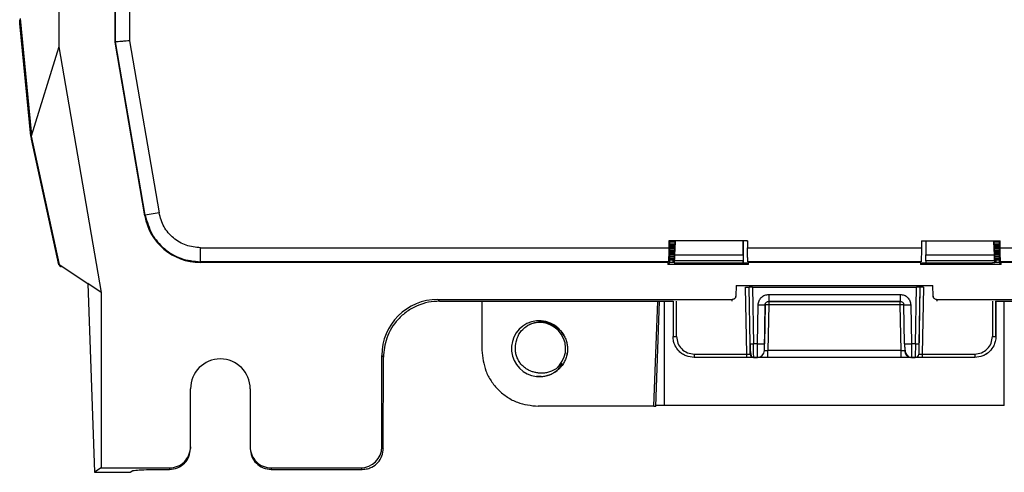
# Model space of a CAD drawing. Header units: millimetres. Extents: x -0.57 to 0.95, y -0.4 to 0.71.
# Tile 1 of 256: x -0.5739 to -0.4336, y -0.0878 to -0.0233. Entities that reach past the tile are written whole.
import ezdxf

# ---------------------------------------------------------------- set-up
doc = ezdxf.new("R2010")
doc.units = ezdxf.units.MM
doc.layers.add('FORMAT', color=7, linetype='Continuous')

msp = doc.modelspace()

# ---------------------------------------------------------------- linework, layer by layer
at = {"layer": 'FORMAT', "color": 7, "linetype": 'Continuous', "lineweight": 25}
for p, q in [((-0.568312, 0.214248), (-0.568312, -0.027211)), ((-0.560312, -0.02653), (-0.560312, -0.005777)), ((-0.56024, -0.026524), (-0.56024, -0.005932)), ((-0.558241, -0.005932), (-0.558241, -0.026354)), ((-0.573831, -0.023169), (-0.57228, -0.03934)), ((-0.572326, -0.03992), (-0.573864, -0.023895)), ((-0.573762, -0.023895), (-0.573864, -0.023895)), ((-0.560312, -0.02653), (-0.56024, -0.026524)), ((-0.556069, -0.051282), (-0.560312, -0.02653)), ((-0.556008, -0.05121), (-0.56024, -0.026524)), ((-0.558241, -0.026354), (-0.554038, -0.050872)), ((-0.568312, -0.027211), (-0.57228, -0.039928)), ((-0.568312, -0.027211), (-0.562312, -0.062211)), ((-0.572326, -0.03992), (-0.57228, -0.03992)), ((-0.57228, -0.03934), (-0.57228, -0.039928)), ((-0.57228, -0.039928), (-0.568262, -0.058243)), ((-0.568301, -0.058273), (-0.572238, -0.04039)), ((-0.572179, -0.04039), (-0.572238, -0.04039)), ((-0.556069, -0.051282), (-0.556008, -0.05121)), ((-0.554038, -0.050872), (-0.556008, -0.05121)), ((-0.548127, -0.057854), (-0.548127, -0.055856)), ((-0.548127, -0.055856), (-0.481424, -0.055856)), ((-0.481425, -0.054845), (-0.481424, -0.055856)), ((-0.481312, -0.054959), (-0.481425, -0.054845)), ((-0.470198, -0.054845), (-0.481425, -0.054845)), ((-0.481312, -0.054959), (-0.481312, -0.05796)), ((-0.480513, -0.054959), (-0.481312, -0.054959)), ((-0.481312, -0.05515), (-0.480523, -0.05515)), ((-0.480537, -0.055414), (-0.481312, -0.055414)), ((-0.481312, -0.055551), (-0.480544, -0.055551)), ((-0.480558, -0.055815), (-0.481312, -0.055815)), ((-0.481312, -0.055952), (-0.480565, -0.055952)), ((-0.480668, -0.05796), (-0.48051, -0.054959)), ((-0.480501, -0.054959), (-0.480655, -0.057906)), ((-0.480609, -0.056792), (-0.480513, -0.054959)), ((-0.480593, -0.056866), (-0.480496, -0.054959)), ((-0.470812, -0.056866), (-0.470812, -0.054929)), ((-0.470812, -0.054953), (-0.470812, -0.057977)), ((-0.470198, -0.054845), (-0.470311, -0.054959)), ((-0.470198, -0.054845), (-0.470199, -0.055856)), ((-0.470199, -0.055856), (-0.457812, -0.055856)), ((-0.457812, -0.055856), (-0.445424, -0.055856)), ((-0.445426, -0.054845), (-0.445424, -0.055856)), ((-0.445318, -0.054953), (-0.445426, -0.054845)), ((-0.445426, -0.054845), (-0.434199, -0.054845)), ((-0.444812, -0.054929), (-0.444812, -0.056866)), ((-0.435128, -0.054959), (-0.435031, -0.056866)), ((-0.434969, -0.057906), (-0.435123, -0.054959)), ((-0.434312, -0.054959), (-0.435123, -0.054959)), ((-0.435114, -0.054959), (-0.434956, -0.05796)), ((-0.435111, -0.054959), (-0.435014, -0.056792)), ((-0.435101, -0.05515), (-0.434312, -0.05515)), ((-0.434312, -0.055414), (-0.435087, -0.055414)), ((-0.43508, -0.055551), (-0.434312, -0.055551)), ((-0.434312, -0.055815), (-0.435066, -0.055815)), ((-0.435059, -0.055952), (-0.434312, -0.055952)), ((-0.434199, -0.054845), (-0.434312, -0.054959)), ((-0.434312, -0.05796), (-0.434312, -0.054959)), ((-0.4342, -0.055856), (-0.434199, -0.054845)), ((-0.4342, -0.055856), (-0.367496, -0.055856)), ((-0.480579, -0.056217), (-0.481312, -0.056217)), ((-0.481312, -0.056354), (-0.480586, -0.056354)), ((-0.4806, -0.056618), (-0.481312, -0.056618)), ((-0.481312, -0.056755), (-0.480626, -0.056755)), ((-0.480622, -0.057019), (-0.481312, -0.057019)), ((-0.481312, -0.057157), (-0.480629, -0.057157)), ((-0.480643, -0.057421), (-0.481312, -0.057421)), ((-0.480593, -0.056866), (-0.470812, -0.056866)), ((-0.444812, -0.056866), (-0.435031, -0.056866)), ((-0.434312, -0.056217), (-0.435045, -0.056217)), ((-0.435037, -0.056354), (-0.434312, -0.056354)), ((-0.434312, -0.056618), (-0.435024, -0.056618)), ((-0.434312, -0.057019), (-0.435002, -0.057019)), ((-0.434998, -0.056755), (-0.434312, -0.056755)), ((-0.434995, -0.057157), (-0.434312, -0.057157)), ((-0.434312, -0.057421), (-0.434981, -0.057421)), ((-0.568262, -0.058243), (-0.564197, -0.060954)), ((-0.548127, -0.057854), (-0.548188, -0.057927)), ((-0.481561, -0.057927), (-0.548188, -0.057927)), ((-0.481489, -0.057854), (-0.548127, -0.057854)), ((-0.481561, -0.057927), (-0.481489, -0.057854)), ((-0.481561, -0.057927), (-0.481561, -0.058208)), ((-0.481312, -0.05796), (-0.481561, -0.058208)), ((-0.470063, -0.058208), (-0.481561, -0.058208)), ((-0.480812, -0.05796), (-0.481312, -0.05796)), ((-0.480655, -0.057576), (-0.480812, -0.057576)), ((-0.480812, -0.05796), (-0.480812, -0.057576)), ((-0.480675, -0.05796), (-0.480655, -0.057577)), ((-0.480656, -0.058001), (-0.480637, -0.057693)), ((-0.480655, -0.057619), (-0.480655, -0.057576)), ((-0.470812, -0.057693), (-0.480637, -0.057693)), ((-0.480312, -0.057977), (-0.470812, -0.057977)), ((-0.480312, -0.057981), (-0.480312, -0.057977)), ((-0.470812, -0.057977), (-0.470812, -0.057693)), ((-0.470812, -0.057977), (-0.470291, -0.057977)), ((-0.470063, -0.058208), (-0.470291, -0.057981)), ((-0.470134, -0.057854), (-0.470062, -0.057927)), ((-0.445489, -0.057854), (-0.470134, -0.057854)), ((-0.470063, -0.058208), (-0.470062, -0.057927)), ((-0.445562, -0.057927), (-0.470062, -0.057927)), ((-0.445562, -0.057927), (-0.445489, -0.057854)), ((-0.445562, -0.057927), (-0.445561, -0.058208)), ((-0.445333, -0.057981), (-0.445561, -0.058208)), ((-0.434063, -0.058208), (-0.445561, -0.058208)), ((-0.445333, -0.057977), (-0.444812, -0.057977)), ((-0.434987, -0.057693), (-0.444812, -0.057693)), ((-0.444812, -0.057693), (-0.444812, -0.057977)), ((-0.444812, -0.057977), (-0.435312, -0.057977)), ((-0.435312, -0.057977), (-0.435312, -0.057981)), ((-0.434987, -0.057693), (-0.434968, -0.058001)), ((-0.434969, -0.057577), (-0.434969, -0.057619)), ((-0.434812, -0.057577), (-0.434969, -0.057577)), ((-0.434969, -0.057578), (-0.434949, -0.05796)), ((-0.434312, -0.05796), (-0.434969, -0.05796)), ((-0.434812, -0.057577), (-0.434312, -0.05758)), ((-0.434812, -0.057578), (-0.434812, -0.05796)), ((-0.434063, -0.058208), (-0.434312, -0.05796)), ((-0.434135, -0.057854), (-0.434063, -0.057927)), ((-0.367496, -0.057854), (-0.434135, -0.057854)), ((-0.434063, -0.058208), (-0.434063, -0.057927)), ((-0.367435, -0.057927), (-0.434063, -0.057927)), ((-0.562312, -0.062211), (-0.564197, -0.060954)), ((-0.564197, -0.060954), (-0.563254, -0.087839)), ((-0.471819, -0.06121), (-0.471872, -0.062728)), ((-0.471819, -0.06121), (-0.443805, -0.06121)), ((-0.470321, -0.070986), (-0.470487, -0.061477)), ((-0.469847, -0.069512), (-0.469987, -0.061477)), ((-0.469487, -0.061477), (-0.469347, -0.069512)), ((-0.469487, -0.061477), (-0.446138, -0.061477)), ((-0.446278, -0.069512), (-0.446138, -0.061477)), ((-0.445638, -0.061477), (-0.445804, -0.070986)), ((-0.445638, -0.061477), (-0.445778, -0.069512)), ((-0.445638, -0.061477), (-0.445638, -0.061477)), ((-0.445138, -0.061477), (-0.445304, -0.070986)), ((-0.443752, -0.062728), (-0.443805, -0.06121)), ((-0.562312, -0.062211), (-0.562312, -0.087211)), ((-0.471889, -0.062976), (-0.471873, -0.062744)), ((-0.467181, -0.062494), (-0.448443, -0.062494)), ((-0.467181, -0.062494), (-0.467181, -0.063477)), ((-0.448443, -0.062494), (-0.448443, -0.063477)), ((-0.443751, -0.062745), (-0.443735, -0.062977)), ((-0.514317, -0.063211), (-0.472372, -0.063211)), ((-0.514317, -0.063211), (-0.514074, -0.063453)), ((-0.514074, -0.063453), (-0.480775, -0.063453)), ((-0.50805, -0.063453), (-0.508042, -0.070442)), ((-0.483532, -0.078428), (-0.48299, -0.063453)), ((-0.483283, -0.07844), (-0.48274, -0.063453)), ((-0.48201, -0.078305), (-0.48201, -0.063453)), ((-0.480812, -0.063453), (-0.480812, -0.068477)), ((-0.480312, -0.068486), (-0.480312, -0.063442)), ((-0.472388, -0.063442), (-0.472372, -0.063211)), ((-0.468778, -0.069512), (-0.468681, -0.063968)), ((-0.467795, -0.070494), (-0.467681, -0.063968)), ((-0.467681, -0.063968), (-0.467778, -0.069512)), ((-0.467681, -0.063968), (-0.467681, -0.063968)), ((-0.467181, -0.063968), (-0.467295, -0.070494)), ((-0.467181, -0.063477), (-0.448443, -0.063477)), ((-0.467181, -0.063477), (-0.467181, -0.063477)), ((-0.448443, -0.063477), (-0.467181, -0.063477)), ((-0.448443, -0.063968), (-0.467181, -0.063968)), ((-0.448443, -0.063477), (-0.448443, -0.063477)), ((-0.448443, -0.063968), (-0.448443, -0.063477)), ((-0.448329, -0.070494), (-0.448443, -0.063968)), ((-0.447847, -0.069512), (-0.447943, -0.063968)), ((-0.446944, -0.063968), (-0.446847, -0.069512)), ((-0.443253, -0.063211), (-0.401307, -0.063211)), ((-0.443253, -0.063211), (-0.443236, -0.063442)), ((-0.435312, -0.063442), (-0.435312, -0.068486)), ((-0.434849, -0.063453), (-0.40155, -0.063453)), ((-0.434812, -0.068477), (-0.434812, -0.063453)), ((-0.434812, -0.063453), (-0.434812, -0.068477)), ((-0.433614, -0.078305), (-0.433614, -0.063453)), ((-0.434812, -0.068477), (-0.434812, -0.068477)), ((-0.468778, -0.069512), (-0.469347, -0.069512)), ((-0.446278, -0.069512), (-0.446847, -0.069512)), ((-0.522312, -0.084213), (-0.522312, -0.071206)), ((-0.522079, -0.071439), (-0.522312, -0.071206)), ((-0.522095, -0.08443), (-0.522079, -0.071439)), ((-0.477812, -0.070986), (-0.470321, -0.070986)), ((-0.477812, -0.070986), (-0.477812, -0.071477)), ((-0.477812, -0.071477), (-0.477812, -0.071477)), ((-0.470321, -0.071477), (-0.477812, -0.071477)), ((-0.469321, -0.071477), (-0.477812, -0.071477)), ((-0.470321, -0.071477), (-0.470321, -0.070986)), ((-0.469525, -0.071412), (-0.469411, -0.071469)), ((-0.469321, -0.071477), (-0.468795, -0.071477)), ((-0.469321, -0.071477), (-0.469321, -0.071477)), ((-0.44683, -0.071477), (-0.469321, -0.071477)), ((-0.468795, -0.071477), (-0.468795, -0.071477)), ((-0.467795, -0.070494), (-0.467795, -0.070494)), ((-0.467295, -0.071477), (-0.467295, -0.070494)), ((-0.448329, -0.070494), (-0.467295, -0.070494)), ((-0.448329, -0.071477), (-0.467295, -0.071477)), ((-0.448329, -0.071477), (-0.448329, -0.070494)), ((-0.44683, -0.071477), (-0.446304, -0.071477)), ((-0.44683, -0.071477), (-0.446829, -0.071477)), ((-0.437812, -0.071477), (-0.446829, -0.071477)), ((-0.446303, -0.071477), (-0.446304, -0.071477)), ((-0.445804, -0.070986), (-0.445804, -0.070986)), ((-0.445304, -0.070986), (-0.445304, -0.071477)), ((-0.445304, -0.070986), (-0.437812, -0.070986)), ((-0.437812, -0.071477), (-0.445304, -0.071477)), ((-0.437812, -0.070986), (-0.437812, -0.071477)), ((-0.437812, -0.071477), (-0.437812, -0.071477)), ((-0.496887, -0.072825), (-0.496505, -0.072439)), ((-0.500277, -0.074133), (-0.499613, -0.07413)), ((-0.549562, -0.084209), (-0.549562, -0.075931)), ((-0.541062, -0.075931), (-0.541062, -0.084209)), ((-0.483532, -0.078428), (-0.500037, -0.078428)), ((-0.433614, -0.078305), (-0.48201, -0.078305)), ((-0.549562, -0.084209), (-0.549562, -0.084426)), ((-0.541062, -0.084209), (-0.541062, -0.084426)), ((-0.522312, -0.084213), (-0.522095, -0.08443)), ((-0.562312, -0.087211), (-0.563254, -0.087839)), ((-0.563254, -0.087839), (-0.558165, -0.087839)), ((-0.562312, -0.087211), (-0.552562, -0.087211)), ((-0.558165, -0.087839), (-0.557772, -0.087589)), ((-0.552776, -0.087424), (-0.552562, -0.087424)), ((-0.552562, -0.087211), (-0.552562, -0.087424)), ((-0.538062, -0.087211), (-0.52531, -0.087211)), ((-0.538062, -0.087211), (-0.538062, -0.087424)), ((-0.538062, -0.087424), (-0.525097, -0.087424)), ((-0.52531, -0.087211), (-0.525097, -0.087424))]:
    msp.add_line(p, q, dxfattribs=at)
for centre, radius, start, end in [((-0.468181, -0.04964), 0.0143371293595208, 268.001693, 271.998305), ((-0.467431, -0.071132), 0.007168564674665, 88.001693, 91.998305), ((-0.448193, -0.071131), 0.007167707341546, 88.001545, 91.998457), ((-0.447443, -0.049641), 0.0143354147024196, 268.001545, 271.998457), ((-0.499859, -0.070223), 0.0039805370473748, 27.371118, 263.992677), ((-0.499817, -0.070208), 0.0037000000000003, 309.047141, 119.004452), ((-0.480437, -0.061317), 0.0071693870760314, 267.001534, 270.998727), ((-0.435187, -0.061316), 0.007170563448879, 269.001467, 272.998182), ((-0.469597, -0.062348), 0.0071677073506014, 268.001545, 271.998457), ((-0.468278, -0.055183), 0.0143371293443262, 268.001693, 271.998305), ((-0.447347, -0.055185), 0.0143354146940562, 268.001545, 271.998457), ((-0.446028, -0.062347), 0.0071685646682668, 268.001693, 271.998305), ((-0.469321, -0.070977), 0.0005000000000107, 181.000001, 270), ((-0.468795, -0.070477), 0.0010000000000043, 270, 358.999999), ((-0.468795, -0.070477), 0.0010000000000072, 270, 358.999999), ((-0.44683, -0.070477), 0.0010000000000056, 181.000001, 270), ((-0.446304, -0.070977), 0.0005000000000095, 270, 358.999999), ((-0.446303, -0.070977), 0.0005000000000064, 270, 358.999999), ((-0.545312, -0.075931), 0.0042500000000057, 360, 180), ((-0.499817, -0.070208), 0.0040000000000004, 263.415318, 308.415319)]:
    msp.add_arc(centre, radius, start, end, dxfattribs=at)
for centre, major_axis, ratio, start_param, end_param in [((-0.54818, -0.049922), (0.005162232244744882, 0.006122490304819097), 0.998958, 2.441597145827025, 3.8415881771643), ((-0.514307, -0.071216), (-0.005663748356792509, 0.005663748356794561), 0.998783, 5.498396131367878, 7.067974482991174), ((-0.552562, -0.084209), (-9.092726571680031e-14, 0.003001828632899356), 0.999391, 3.141592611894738, 4.71238898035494), ((-0.538062, -0.084209), (9.303668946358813e-14, -0.003001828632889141), 0.999391, 4.712388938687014, 6.283185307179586), ((-0.525314, -0.084209), (0.002123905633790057, -0.002123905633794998), 0.998783, 5.498396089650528, 7.067974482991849)]:
    msp.add_ellipse(centre, major_axis=major_axis, ratio=ratio, start_param=start_param, end_param=end_param, dxfattribs=at)
for points, knots in [([(-0.5739011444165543, -0.0236540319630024), (-0.573897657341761, -0.0236309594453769), (-0.573890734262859, -0.0235851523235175), (-0.5738839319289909, -0.0235094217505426), (-0.573879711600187, -0.023429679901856), (-0.5738794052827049, -0.0233735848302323), (-0.5738792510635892, -0.0233453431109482)], [0, 0, 0, 0, 0.2519630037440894, 0.5002358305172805, 0.7483878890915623, 0.9999999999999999, 0.9999999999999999, 0.9999999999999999, 0.9999999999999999]), ([(-0.5582407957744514, -0.0263537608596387), (-0.5583994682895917, -0.0263673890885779), (-0.5586963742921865, -0.0263928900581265), (-0.5591807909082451, -0.0264346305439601), (-0.5596908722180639, -0.0264767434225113), (-0.5601300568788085, -0.0265149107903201), (-0.560203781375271, -0.0265209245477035), (-0.5602395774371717, -0.0265238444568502)], [0, 0, 0, 0, 0.1556010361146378, 0.2911586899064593, 0.5013579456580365, 0.7578902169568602, 1, 1, 1, 1]), ([(-0.5723263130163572, -0.0399202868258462), (-0.5723255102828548, -0.0399276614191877), (-0.5723238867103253, -0.0399425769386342), (-0.5723194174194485, -0.0399734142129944), (-0.5723134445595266, -0.0400106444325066), (-0.5723058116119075, -0.040054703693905), (-0.5722930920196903, -0.040123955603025), (-0.5722711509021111, -0.0402344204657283), (-0.5722495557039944, -0.0403350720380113), (-0.5722377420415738, -0.0403901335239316)], [0, 0, 0, 0, 0.0958707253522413, 0.1939037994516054, 0.2941619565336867, 0.3967038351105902, 0.5015842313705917, 0.7273414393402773, 1, 1, 1, 1]), ([(-0.5560076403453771, -0.0512101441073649), (-0.5557484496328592, -0.052134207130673), (-0.5552409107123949, -0.0539436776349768), (-0.5533710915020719, -0.0560786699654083), (-0.5509508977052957, -0.0575606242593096), (-0.5490818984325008, -0.0577550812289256), (-0.5481274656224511, -0.0578543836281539)], [0, 0, 0, 0, 0.2553549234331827, 0.5000278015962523, 0.7446816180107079, 1, 1, 1, 1]), ([(-0.5481274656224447, -0.0558556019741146), (-0.5488282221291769, -0.0557843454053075), (-0.550229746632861, -0.055641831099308), (-0.5520639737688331, -0.0545284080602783), (-0.5534715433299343, -0.0529086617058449), (-0.5538488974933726, -0.0515512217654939), (-0.5540375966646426, -0.0508724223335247)], [0, 0, 0, 0, 0.2499841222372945, 0.49997234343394, 0.7499569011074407, 1, 1, 1, 1]), ([(-0.4814238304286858, -0.0558556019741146), (-0.4814243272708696, -0.0560803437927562), (-0.4814253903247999, -0.0565612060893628), (-0.4814363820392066, -0.0571059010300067), (-0.4814494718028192, -0.0574676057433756), (-0.4814615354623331, -0.0576767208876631), (-0.4814747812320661, -0.0578174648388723), (-0.4814841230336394, -0.0578420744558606), (-0.4814887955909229, -0.0578543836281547)], [0, 0, 0, 0, 0.2192281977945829, 0.469065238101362, 0.6028227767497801, 0.7367716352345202, 0.8683391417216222, 1, 1, 1, 1]), ([(-0.4701343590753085, -0.0578543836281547), (-0.4701390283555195, -0.0578420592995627), (-0.4701483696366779, -0.0578174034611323), (-0.4701616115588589, -0.057676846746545), (-0.4701736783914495, -0.0574677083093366), (-0.4701867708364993, -0.0571060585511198), (-0.4701977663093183, -0.0565612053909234), (-0.4701988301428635, -0.0560803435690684), (-0.4701993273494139, -0.0558556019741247)], [0, 0, 0, 0, 0.1315745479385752, 0.2632257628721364, 0.3970036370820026, 0.5309330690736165, 0.7807710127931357, 1, 1, 1, 1]), ([(-0.4454243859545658, -0.0558556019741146), (-0.4454248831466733, -0.0560803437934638), (-0.4454259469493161, -0.0565612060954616), (-0.445436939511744, -0.0571059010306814), (-0.4454500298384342, -0.0574676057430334), (-0.4454620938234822, -0.0576767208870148), (-0.4454753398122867, -0.0578174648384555), (-0.445484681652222, -0.0578420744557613), (-0.4454893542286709, -0.0578543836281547)], [0, 0, 0, 0, 0.2192281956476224, 0.4690652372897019, 0.6028227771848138, 0.7367716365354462, 0.8683391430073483, 0.9999999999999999, 0.9999999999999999, 0.9999999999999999, 0.9999999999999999]), ([(-0.4341349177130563, -0.0578543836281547), (-0.4341395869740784, -0.0578420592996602), (-0.4341489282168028, -0.057817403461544), (-0.4341621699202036, -0.0576768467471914), (-0.4341742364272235, -0.0574677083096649), (-0.4341873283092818, -0.0571060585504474), (-0.4341983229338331, -0.0565612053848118), (-0.4341993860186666, -0.0560803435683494), (-0.4341998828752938, -0.0558556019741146)], [0, 0, 0, 0, 0.1315745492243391, 0.2632257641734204, 0.3970036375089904, 0.5309330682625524, 0.780771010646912, 1, 1, 1, 1]), ([(-0.4806094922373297, -0.0567920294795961), (-0.4806132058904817, -0.0568623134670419), (-0.4806206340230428, -0.0570028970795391), (-0.4806318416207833, -0.0572127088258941), (-0.4806433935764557, -0.0574263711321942), (-0.4806527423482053, -0.057594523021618), (-0.4806539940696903, -0.0576102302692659), (-0.4806545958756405, -0.0576177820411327)], [0, 0, 0, 0, 0.1516366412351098, 0.3033070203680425, 0.5008150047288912, 0.7600005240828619, 1, 1, 1, 1]), ([(-0.4805931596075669, -0.0568655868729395), (-0.4805946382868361, -0.0568940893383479), (-0.4805979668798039, -0.0569582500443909), (-0.4806045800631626, -0.0570870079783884), (-0.4806127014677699, -0.0572421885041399), (-0.4806205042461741, -0.0573970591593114), (-0.4806269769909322, -0.057523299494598), (-0.4806318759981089, -0.0576119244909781), (-0.4806353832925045, -0.0576682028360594), (-0.4806364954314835, -0.0576848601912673), (-0.4806370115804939, -0.0576925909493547)], [0, 0, 0, 0, 0.1023187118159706, 0.2303253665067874, 0.3834632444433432, 0.5358305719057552, 0.6736933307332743, 0.7970232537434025, 0.9057975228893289, 1, 1, 1, 1]), ([(-0.4349873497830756, -0.0576926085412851), (-0.4349879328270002, -0.0576833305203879), (-0.4349891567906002, -0.057663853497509), (-0.4349930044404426, -0.0575968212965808), (-0.4349983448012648, -0.0574967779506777), (-0.4350048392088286, -0.0573726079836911), (-0.43501243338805, -0.0572289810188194), (-0.4350198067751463, -0.0570865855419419), (-0.4350264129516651, -0.0569582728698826), (-0.4350297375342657, -0.0568941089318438), (-0.435031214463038, -0.0568656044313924)], [0, 0, 0, 0, 0.1088230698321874, 0.2284484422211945, 0.3588732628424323, 0.5000902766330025, 0.6178444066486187, 0.7696987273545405, 0.8976898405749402, 1, 1, 1, 1]), ([(-0.4349692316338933, -0.0576177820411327), (-0.4349698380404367, -0.0576102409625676), (-0.4349710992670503, -0.057594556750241), (-0.4349805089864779, -0.0574255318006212), (-0.4349920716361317, -0.0572118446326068), (-0.4350032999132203, -0.0570017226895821), (-0.4350106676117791, -0.056862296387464), (-0.4350143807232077, -0.0567920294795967)], [0, 0, 0, 0, 0.2399756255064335, 0.4991101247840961, 0.6994621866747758, 0.8485374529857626, 1, 1, 1, 1]), ([(-0.568300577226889, -0.0582725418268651), (-0.5682961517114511, -0.0582890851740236), (-0.5682874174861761, -0.0583217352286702), (-0.5682642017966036, -0.0583668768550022), (-0.5682337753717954, -0.0584075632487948), (-0.5681845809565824, -0.0584538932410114), (-0.5681097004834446, -0.0584988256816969), (-0.5680418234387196, -0.0585048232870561), (-0.5680077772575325, -0.0585078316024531)], [0, 0, 0, 0, 0.1265200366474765, 0.2497007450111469, 0.3732527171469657, 0.5008541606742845, 0.7496353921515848, 1, 1, 1, 1]), ([(-0.4813115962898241, -0.0575783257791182), (-0.4812948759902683, -0.0575780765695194), (-0.4811392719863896, -0.0575757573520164), (-0.4809662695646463, -0.057575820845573), (-0.4808118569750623, -0.057575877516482)], [0, 0, 0, 0, 0.1074541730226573, 1, 1, 1, 1]), ([(-0.480656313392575, -0.0580010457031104), (-0.480604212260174, -0.0579939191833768), (-0.4805027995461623, -0.0579800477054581), (-0.4803745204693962, -0.0579778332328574), (-0.4803121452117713, -0.0579767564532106)], [0, 0, 0, 0, 0.5137534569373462, 1, 1, 1, 1]), ([(-0.4349679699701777, -0.0580010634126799), (-0.4350200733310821, -0.0579939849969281), (-0.4351214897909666, -0.0579802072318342), (-0.4352497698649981, -0.05797789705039), (-0.4353121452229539, -0.0579767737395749)], [0, 0, 0, 0, 0.5137564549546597, 1, 1, 1, 1]), ([(-0.4704866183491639, -0.0614767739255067), (-0.4704211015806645, -0.0614767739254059), (-0.4702900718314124, -0.0614767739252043), (-0.4701248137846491, -0.061476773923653), (-0.4700092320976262, -0.0614767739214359), (-0.4699942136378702, -0.0614767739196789), (-0.4699867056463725, -0.0614767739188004)], [0, 0, 0, 0, 0.2500290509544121, 0.5000436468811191, 0.750063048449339, 1, 1, 1, 1]), ([(-0.4694869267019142, -0.0614767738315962), (-0.4695524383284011, -0.0614768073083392), (-0.4696834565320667, -0.0614768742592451), (-0.4698487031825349, -0.0614770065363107), (-0.4699643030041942, -0.061476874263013), (-0.4699793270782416, -0.0614768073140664), (-0.4699868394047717, -0.061476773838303)], [0, 0, 0, 0, 0.2500096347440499, 0.4999999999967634, 0.749990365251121, 1, 1, 1, 1]), ([(-0.4456377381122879, -0.0614767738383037), (-0.4456397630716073, -0.0614767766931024), (-0.445643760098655, -0.061476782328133), (-0.4456843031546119, -0.0614767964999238), (-0.4457752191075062, -0.0614767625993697), (-0.4459112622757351, -0.0614767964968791), (-0.4460363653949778, -0.0614767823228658), (-0.4461036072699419, -0.0614767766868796), (-0.4461376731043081, -0.0614767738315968)], [0, 0, 0, 0, 0.1303846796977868, 0.2573637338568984, 0.5000000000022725, 0.7426362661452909, 0.8696153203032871, 1, 1, 1, 1]), ([(-0.4451376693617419, -0.0614767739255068), (-0.4452031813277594, -0.0614767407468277), (-0.4453342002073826, -0.0614766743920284), (-0.44549945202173, -0.0614765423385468), (-0.4456150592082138, -0.0614766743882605), (-0.4456300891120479, -0.0614767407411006), (-0.44563760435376, -0.0614767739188)], [0, 0, 0, 0, 0.2500096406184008, 0.5000000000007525, 0.7499903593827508, 1, 1, 1, 1]), ([(-0.4718722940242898, -0.0627279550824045), (-0.4718786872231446, -0.0627793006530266), (-0.4718903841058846, -0.0628732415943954), (-0.4719625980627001, -0.063010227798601), (-0.472046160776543, -0.0630961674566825), (-0.4721303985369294, -0.0631498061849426), (-0.4722232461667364, -0.063195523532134), (-0.4723102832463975, -0.0632044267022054), (-0.4723720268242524, -0.0632107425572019)], [0, 0, 0, 0, 0.2011827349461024, 0.3680803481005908, 0.5976996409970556, 0.6611368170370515, 0.7596125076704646, 1, 1, 1, 1]), ([(-0.4686810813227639, -0.0639680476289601), (-0.4686556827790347, -0.0637740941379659), (-0.4686048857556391, -0.0633861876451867), (-0.4682567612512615, -0.062899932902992), (-0.467764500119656, -0.0625602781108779), (-0.4673757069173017, -0.0625162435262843), (-0.4671813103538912, -0.0624942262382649)], [0, 0, 0, 0, 0.2500006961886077, 0.5000007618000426, 0.750000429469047, 1, 1, 1, 1]), ([(-0.4484432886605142, -0.0624942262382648), (-0.4482488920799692, -0.0625162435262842), (-0.4478600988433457, -0.0625602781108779), (-0.4473678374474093, -0.0628999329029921), (-0.4470197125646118, -0.063386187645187), (-0.4469689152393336, -0.0637740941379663), (-0.4469435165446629, -0.0639680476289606)], [0, 0, 0, 0, 0.2499995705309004, 0.4999992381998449, 0.7499993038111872, 1, 1, 1, 1]), ([(-0.4432525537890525, -0.0632107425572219), (-0.4432954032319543, -0.0632075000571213), (-0.4433950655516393, -0.0631999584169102), (-0.443518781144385, -0.0631410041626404), (-0.4436169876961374, -0.0630586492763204), (-0.4436853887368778, -0.0629694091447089), (-0.4437378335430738, -0.0628570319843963), (-0.443747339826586, -0.0627721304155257), (-0.4437522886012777, -0.0627279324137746)], [0, 0, 0, 0, 0.167478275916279, 0.3895330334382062, 0.5215791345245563, 0.6673497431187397, 0.8268291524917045, 1, 1, 1, 1]), ([(-0.5140741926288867, -0.0634532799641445), (-0.5146124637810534, -0.063484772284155), (-0.5157070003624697, -0.0635488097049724), (-0.5172956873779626, -0.0640692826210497), (-0.518764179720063, -0.0648949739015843), (-0.5203851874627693, -0.0663381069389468), (-0.5217843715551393, -0.0685511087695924), (-0.5219852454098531, -0.07051942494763), (-0.5220790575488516, -0.0714386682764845)], [0, 0, 0, 0, 0.128814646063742, 0.2619355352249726, 0.3966088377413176, 0.5298859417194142, 0.7804472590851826, 0.9999999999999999, 0.9999999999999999, 0.9999999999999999, 0.9999999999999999]), ([(-0.4676812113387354, -0.0639680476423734), (-0.4676777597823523, -0.0639282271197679), (-0.4676710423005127, -0.0638507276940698), (-0.4676283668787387, -0.0637445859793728), (-0.4675689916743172, -0.0636552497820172), (-0.4674761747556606, -0.0635650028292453), (-0.4673452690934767, -0.0634916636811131), (-0.4672331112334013, -0.0634814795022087), (-0.4671812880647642, -0.063476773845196)], [0, 0, 0, 0, 0.1542422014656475, 0.3001889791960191, 0.4378372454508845, 0.5671848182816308, 0.8000153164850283, 0.9999999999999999, 0.9999999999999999, 0.9999999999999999, 0.9999999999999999]), ([(-0.4484432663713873, -0.0634767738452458), (-0.4483914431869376, -0.0634814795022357), (-0.4482792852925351, -0.0634916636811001), (-0.4481483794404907, -0.0635650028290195), (-0.4480555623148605, -0.0636552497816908), (-0.447996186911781, -0.063744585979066), (-0.4479535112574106, -0.0638507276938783), (-0.4479467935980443, -0.0639282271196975), (-0.4479433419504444, -0.0639680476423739)], [0, 0, 0, 0, 0.1999846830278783, 0.4328151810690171, 0.5621627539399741, 0.699811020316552, 0.8457577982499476, 0.9999999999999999, 0.9999999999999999, 0.9999999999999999, 0.9999999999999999]), ([(-0.5032122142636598, -0.0695493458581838), (-0.503130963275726, -0.0691691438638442), (-0.502968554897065, -0.068409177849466), (-0.5023470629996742, -0.0675317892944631), (-0.5018253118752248, -0.0671349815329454), (-0.5016107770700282, -0.0669718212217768)], [0, 0, 0, 0, 0.3708700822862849, 0.7413129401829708, 0.9999999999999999, 0.9999999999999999, 0.9999999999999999, 0.9999999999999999]), ([(-0.5016107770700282, -0.0669718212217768), (-0.5015256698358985, -0.0669189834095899), (-0.501354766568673, -0.0668128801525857), (-0.5009952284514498, -0.0666423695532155), (-0.5006170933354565, -0.0665170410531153), (-0.5002280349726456, -0.0664399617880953), (-0.4999296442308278, -0.0664053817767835), (-0.4996280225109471, -0.0663951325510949), (-0.4993256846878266, -0.0664093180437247), (-0.4990224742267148, -0.0664484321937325), (-0.4987212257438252, -0.0665127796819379), (-0.4984243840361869, -0.0666023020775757), (-0.498133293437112, -0.0667170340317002), (-0.4978494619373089, -0.0668572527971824), (-0.4975780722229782, -0.0670212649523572), (-0.4973218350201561, -0.0672062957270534), (-0.4970811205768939, -0.0674117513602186), (-0.49685555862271, -0.0676388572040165), (-0.4966484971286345, -0.0678853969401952), (-0.4964624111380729, -0.0681486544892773), (-0.4962977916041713, -0.0684282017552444), (-0.4961555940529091, -0.0687241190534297), (-0.4960414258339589, -0.0690250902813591), (-0.4959545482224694, -0.069326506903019), (-0.4958929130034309, -0.0696269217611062), (-0.4958545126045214, -0.0699343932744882), (-0.4958406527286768, -0.0702433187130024), (-0.4958509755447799, -0.070550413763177), (-0.495884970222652, -0.0708551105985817), (-0.4959433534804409, -0.0711593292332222), (-0.4960274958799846, -0.0714644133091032), (-0.4961380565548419, -0.0717669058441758), (-0.4962751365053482, -0.0720628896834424), (-0.4964366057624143, -0.0723472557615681), (-0.4966550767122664, -0.0726657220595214), (-0.4969441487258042, -0.0730104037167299), (-0.4972018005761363, -0.0732310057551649), (-0.497331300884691, -0.0733418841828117)], [0, 0, 0, 0, 0.0258220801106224, 0.0518531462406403, 0.1024740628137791, 0.1280741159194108, 0.1540796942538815, 0.179880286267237, 0.2058506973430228, 0.232082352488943, 0.2586703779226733, 0.2852385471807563, 0.311988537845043, 0.3393087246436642, 0.366824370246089, 0.3937098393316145, 0.4207729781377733, 0.448395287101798, 0.4762105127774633, 0.5037564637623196, 0.5314934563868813, 0.5598321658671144, 0.5883783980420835, 0.6144599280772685, 0.6407014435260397, 0.6674379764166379, 0.694343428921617, 0.7204244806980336, 0.7466626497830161, 0.7733932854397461, 0.8002933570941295, 0.8282619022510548, 0.8564246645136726, 0.8843931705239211, 0.9125551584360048, 0.95604869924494, 1, 1, 1, 1]), ([(-0.4778121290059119, -0.0714767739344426), (-0.4781946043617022, -0.0714356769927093), (-0.4787772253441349, -0.0713730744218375), (-0.4794742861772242, -0.0709965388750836), (-0.4800459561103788, -0.0705351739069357), (-0.4804841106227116, -0.0699159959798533), (-0.4807630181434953, -0.0691757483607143), (-0.4807950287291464, -0.068720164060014), (-0.4808121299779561, -0.0684767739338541)], [0, 0, 0, 0, 0.2425685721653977, 0.3695023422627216, 0.4998321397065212, 0.7097475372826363, 0.8449363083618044, 1, 1, 1, 1]), ([(-0.480312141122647, -0.0684855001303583), (-0.48027459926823, -0.0688130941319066), (-0.4801995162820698, -0.0694682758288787), (-0.4796213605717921, -0.0702946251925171), (-0.4787949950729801, -0.0708728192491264), (-0.4781397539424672, -0.070947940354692), (-0.4778121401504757, -0.0709855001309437)], [0, 0, 0, 0, 0.2500094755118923, 0.5000141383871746, 0.7500122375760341, 1, 1, 1, 1]), ([(-0.4378121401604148, -0.0709855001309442), (-0.4374844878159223, -0.0709479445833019), (-0.4368292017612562, -0.070872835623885), (-0.4360028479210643, -0.0702945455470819), (-0.4354247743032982, -0.0694681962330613), (-0.4353496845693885, -0.0688130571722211), (-0.435312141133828, -0.068485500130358)], [0, 0, 0, 0, 0.2500144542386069, 0.5000146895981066, 0.7500168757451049, 1, 1, 1, 1]), ([(-0.4348121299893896, -0.0684767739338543), (-0.4348292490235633, -0.0687202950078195), (-0.4348612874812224, -0.0691760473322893), (-0.435140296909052, -0.0699162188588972), (-0.4355784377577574, -0.070535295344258), (-0.4361500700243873, -0.0709966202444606), (-0.4368472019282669, -0.0713731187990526), (-0.4374297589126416, -0.0714356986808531), (-0.4378121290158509, -0.0714767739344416)], [0, 0, 0, 0, 0.1551463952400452, 0.2903581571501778, 0.5001410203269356, 0.6305372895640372, 0.757497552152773, 1, 1, 1, 1]), ([(-0.4348121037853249, -0.0684767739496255), (-0.4348292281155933, -0.0687202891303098), (-0.4348612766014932, -0.0691760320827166), (-0.4351402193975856, -0.0699163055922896), (-0.4355770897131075, -0.0705326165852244), (-0.4361469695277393, -0.0709958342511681), (-0.4368445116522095, -0.0713722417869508), (-0.4374297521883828, -0.0714354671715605), (-0.4378121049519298, -0.0714767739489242)], [0, 0, 0, 0, 0.1551463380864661, 0.2903591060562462, 0.5001473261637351, 0.6287427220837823, 0.7574480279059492, 0.9999999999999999, 0.9999999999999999, 0.9999999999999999, 0.9999999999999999]), ([(-0.5004751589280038, -0.0736032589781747), (-0.5006380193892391, -0.0735645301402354), (-0.5009637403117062, -0.0734870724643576), (-0.5014278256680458, -0.0732814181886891), (-0.5017975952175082, -0.0730528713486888), (-0.5020815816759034, -0.0728270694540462), (-0.5022930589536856, -0.0726283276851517), (-0.5024893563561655, -0.0724098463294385), (-0.5026658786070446, -0.0721759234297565), (-0.502820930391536, -0.0719297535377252), (-0.5029546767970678, -0.0716721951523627), (-0.5030675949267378, -0.0714010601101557), (-0.503156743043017, -0.0711218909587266), (-0.5032215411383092, -0.0708382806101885), (-0.5032626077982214, -0.0705509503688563), (-0.5032789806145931, -0.0702577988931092), (-0.5032713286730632, -0.0699213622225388), (-0.5032339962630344, -0.0696864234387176), (-0.5032122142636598, -0.0695493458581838)], [0, 0, 0, 0, 0.0923182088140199, 0.1846364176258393, 0.2789688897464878, 0.3317209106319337, 0.3848391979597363, 0.4391126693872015, 0.4937853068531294, 0.5465373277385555, 0.5996556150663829, 0.6539290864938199, 0.7086017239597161, 0.7613537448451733, 0.8144720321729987, 0.8687455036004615, 0.9234181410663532, 1, 1, 1, 1]), ([(-0.4698208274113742, -0.0709855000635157), (-0.4698212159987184, -0.0709634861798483), (-0.4698219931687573, -0.0709194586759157), (-0.469827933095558, -0.0705797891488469), (-0.4698364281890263, -0.0700935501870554), (-0.4698432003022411, -0.0697056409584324), (-0.4698465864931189, -0.0695116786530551)], [0, 0, 0, 0, 0.2499998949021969, 0.4999967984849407, 0.7499884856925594, 1, 1, 1, 1]), ([(-0.4698382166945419, -0.0695131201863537), (-0.4698329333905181, -0.0697587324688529), (-0.4698226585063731, -0.0702363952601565), (-0.4697832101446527, -0.0708502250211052), (-0.469681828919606, -0.0712187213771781), (-0.4695798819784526, -0.0713856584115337), (-0.4695300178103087, -0.0714091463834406), (-0.4695247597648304, -0.0714116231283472)], [0, 0, 0, 0, 0.2960614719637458, 0.575775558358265, 0.8489025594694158, 0.9840671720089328, 1, 1, 1, 1]), ([(-0.4693209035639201, -0.0714767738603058), (-0.4693212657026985, -0.0714579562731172), (-0.469322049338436, -0.0714172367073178), (-0.4693263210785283, -0.0711239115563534), (-0.4693309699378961, -0.0707629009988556), (-0.4693354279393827, -0.0704055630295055), (-0.4693406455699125, -0.069981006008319), (-0.469344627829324, -0.0696709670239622), (-0.4693466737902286, -0.0695116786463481)], [0, 0, 0, 0, 0.2000963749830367, 0.4329905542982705, 0.5623377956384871, 0.6999588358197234, 0.8458481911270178, 1, 1, 1, 1]), ([(-0.4687949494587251, -0.0714767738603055), (-0.4687947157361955, -0.0714579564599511), (-0.4687942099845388, -0.0714172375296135), (-0.4687913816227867, -0.0711239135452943), (-0.4687882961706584, -0.0707629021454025), (-0.4687853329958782, -0.0704055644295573), (-0.4687818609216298, -0.0699810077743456), (-0.4687792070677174, -0.0696709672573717), (-0.4687778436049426, -0.0695116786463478)], [0, 0, 0, 0, 0.2001005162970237, 0.4329970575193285, 0.5623442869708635, 0.6999643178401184, 0.8458515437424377, 0.9999999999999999, 0.9999999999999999, 0.9999999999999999, 0.9999999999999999]), ([(-0.4677951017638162, -0.0704942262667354), (-0.4677948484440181, -0.07047954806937), (-0.4677943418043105, -0.0704501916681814), (-0.467790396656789, -0.070223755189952), (-0.4677847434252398, -0.0698995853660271), (-0.4677802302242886, -0.0696409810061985), (-0.4677779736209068, -0.0695116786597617)], [0, 0, 0, 0, 0.2499995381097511, 0.4999991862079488, 0.7499992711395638, 0.9999999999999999, 0.9999999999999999, 0.9999999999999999, 0.9999999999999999]), ([(-0.4478298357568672, -0.0695145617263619), (-0.4478247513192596, -0.069701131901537), (-0.4478142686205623, -0.0700857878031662), (-0.4477476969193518, -0.0705559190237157), (-0.4476264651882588, -0.0709159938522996), (-0.4474791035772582, -0.0711708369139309), (-0.4472740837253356, -0.071377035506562), (-0.4470990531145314, -0.0714322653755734), (-0.4470100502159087, -0.071460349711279)], [0, 0, 0, 0, 0.2125655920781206, 0.4382512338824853, 0.5647044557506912, 0.7018993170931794, 0.8484160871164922, 1, 1, 1, 1]), ([(-0.4468467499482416, -0.0695116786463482), (-0.4468453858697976, -0.0696709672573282), (-0.4468427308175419, -0.0699810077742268), (-0.4468392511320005, -0.0704055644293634), (-0.4468362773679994, -0.0707629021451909), (-0.4468331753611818, -0.0711239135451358), (-0.4468303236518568, -0.0714172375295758), (-0.4468297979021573, -0.0714579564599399), (-0.4468295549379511, -0.071476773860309)], [0, 0, 0, 0, 0.1541484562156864, 0.3000356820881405, 0.4376557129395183, 0.5670029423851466, 0.79989948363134, 1, 1, 1, 1]), ([(-0.4462779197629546, -0.0695116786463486), (-0.4462799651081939, -0.0696709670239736), (-0.4462839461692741, -0.0699810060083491), (-0.4462891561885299, -0.070405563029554), (-0.4462936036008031, -0.0707629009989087), (-0.4462982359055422, -0.0711239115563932), (-0.4463024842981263, -0.0714172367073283), (-0.4463032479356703, -0.0714579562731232), (-0.4463036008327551, -0.071476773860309)], [0, 0, 0, 0, 0.1541518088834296, 0.300041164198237, 0.4376622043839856, 0.5670094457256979, 0.7999036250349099, 1, 1, 1, 1]), ([(-0.4457779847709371, -0.0695116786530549), (-0.4457813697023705, -0.069705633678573), (-0.4457881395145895, -0.0700935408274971), (-0.4457966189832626, -0.0705797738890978), (-0.4458025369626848, -0.0709194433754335), (-0.4458032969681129, -0.0709634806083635), (-0.4458036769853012, -0.0709855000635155)], [0, 0, 0, 0, 0.2500011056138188, 0.4999984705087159, 0.7499897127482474, 1, 1, 1, 1]), ([(-0.5080415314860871, -0.0704423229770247), (-0.5079335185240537, -0.0714472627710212), (-0.5077673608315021, -0.0729931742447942), (-0.5067683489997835, -0.0748521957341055), (-0.5057351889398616, -0.0761312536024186), (-0.5044533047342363, -0.0771615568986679), (-0.5025907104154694, -0.0781570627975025), (-0.5010429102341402, -0.0783210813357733), (-0.5000366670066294, -0.078427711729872)], [0, 0, 0, 0, 0.2394059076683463, 0.3682811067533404, 0.4999014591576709, 0.631538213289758, 0.7604586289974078, 1, 1, 1, 1]), ([(-0.4959298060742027, -0.0710669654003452), (-0.4959131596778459, -0.0710350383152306), (-0.495879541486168, -0.0709705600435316), (-0.4958867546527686, -0.0708981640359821), (-0.4958903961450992, -0.0708616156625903)], [0, 0, 0, 0, 0.4951603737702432, 1, 1, 1, 1]), ([(-0.4703206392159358, -0.0709855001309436), (-0.470286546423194, -0.0709860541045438), (-0.4702192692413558, -0.0709871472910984), (-0.4700941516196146, -0.0709885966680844), (-0.4699581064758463, -0.0709894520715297), (-0.4698672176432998, -0.0709885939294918), (-0.4698267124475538, -0.070987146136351), (-0.4698227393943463, -0.0709860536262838), (-0.4698207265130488, -0.0709855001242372)], [0, 0, 0, 0, 0.1304814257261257, 0.2574861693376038, 0.4999882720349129, 0.7426255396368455, 0.8696055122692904, 1, 1, 1, 1]), ([(-0.4693208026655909, -0.0714767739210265), (-0.4693358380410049, -0.071476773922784), (-0.4693659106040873, -0.0714767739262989), (-0.4695968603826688, -0.0714767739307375), (-0.469928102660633, -0.071476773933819), (-0.4701897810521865, -0.0714767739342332), (-0.4703206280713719, -0.0714767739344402)], [0, 0, 0, 0, 0.2500441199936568, 0.5001183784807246, 0.750044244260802, 1, 1, 1, 1]), ([(-0.4672950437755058, -0.0714767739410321), (-0.4674915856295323, -0.0714767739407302), (-0.4678846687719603, -0.0714767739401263), (-0.4683804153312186, -0.0714767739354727), (-0.468727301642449, -0.0714767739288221), (-0.4687723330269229, -0.0714767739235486), (-0.4687948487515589, -0.0714767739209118)], [0, 0, 0, 0, 0.2500003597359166, 0.4999999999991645, 0.7499996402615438, 1, 1, 1, 1]), ([(-0.4677950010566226, -0.070494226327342), (-0.4677875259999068, -0.0704961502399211), (-0.4677725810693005, -0.0704999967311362), (-0.4676569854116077, -0.0705013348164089), (-0.4674916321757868, -0.0704999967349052), (-0.4673606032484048, -0.0704961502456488), (-0.4672950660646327, -0.0704942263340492)], [0, 0, 0, 0, 0.2500866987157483, 0.4999999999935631, 0.7499133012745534, 0.9999999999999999, 0.9999999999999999, 0.9999999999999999, 0.9999999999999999]), ([(-0.4483292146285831, -0.0704942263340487), (-0.4482951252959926, -0.0704953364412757), (-0.4482278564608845, -0.0704975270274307), (-0.4481027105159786, -0.0705004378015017), (-0.4479666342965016, -0.070502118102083), (-0.4478757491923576, -0.0705004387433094), (-0.4478352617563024, -0.0704975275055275), (-0.4478313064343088, -0.0704953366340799), (-0.4478293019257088, -0.0704942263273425)], [0, 0, 0, 0, 0.1304823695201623, 0.257482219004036, 0.4999998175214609, 0.7424912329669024, 0.8694977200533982, 1, 1, 1, 1]), ([(-0.4468294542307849, -0.0714767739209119), (-0.4468519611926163, -0.0714767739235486), (-0.4468969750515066, -0.0714767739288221), (-0.4472438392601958, -0.0714767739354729), (-0.4477395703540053, -0.0714767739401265), (-0.4481326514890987, -0.0714767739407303), (-0.4483291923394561, -0.0714767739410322)], [0, 0, 0, 0, 0.250000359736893, 0.5000000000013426, 0.7499996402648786, 1, 1, 1, 1]), ([(-0.4453036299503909, -0.0714767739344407), (-0.4454346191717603, -0.0714767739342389), (-0.4456966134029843, -0.0714767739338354), (-0.4460274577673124, -0.0714767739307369), (-0.4462571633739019, -0.071476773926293), (-0.4462880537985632, -0.0714767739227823), (-0.4463034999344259, -0.0714767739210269)], [0, 0, 0, 0, 0.2500441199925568, 0.5001183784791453, 0.7500442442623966, 1, 1, 1, 1]), ([(-0.4458035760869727, -0.0709855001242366), (-0.445796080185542, -0.0709864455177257), (-0.445781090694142, -0.0709883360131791), (-0.4456654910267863, -0.0709889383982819), (-0.4455001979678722, -0.0709883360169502), (-0.4453691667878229, -0.0709864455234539), (-0.4453036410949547, -0.0709855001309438)], [0, 0, 0, 0, 0.2500385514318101, 0.5000000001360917, 0.7499614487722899, 1, 1, 1, 1]), ([(-0.5002754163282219, -0.0741813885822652), (-0.5001758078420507, -0.0741906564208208), (-0.4999759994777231, -0.0742092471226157), (-0.4996749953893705, -0.0742078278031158), (-0.4993744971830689, -0.0741848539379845), (-0.49907477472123, -0.0741380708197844), (-0.4987765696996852, -0.0740674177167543), (-0.4984813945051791, -0.0739719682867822), (-0.4981925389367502, -0.0738518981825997), (-0.4979108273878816, -0.0737064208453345), (-0.4976392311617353, -0.073535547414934), (-0.4973842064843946, -0.0733420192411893), (-0.4971489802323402, -0.0731281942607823), (-0.4969720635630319, -0.0729351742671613), (-0.4968426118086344, -0.072770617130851), (-0.4967530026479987, -0.0726425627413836), (-0.4966856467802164, -0.0725310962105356), (-0.4966456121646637, -0.0724496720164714), (-0.4966300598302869, -0.0724072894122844), (-0.4966256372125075, -0.0723854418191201), (-0.4966265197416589, -0.0723747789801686), (-0.4966292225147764, -0.0723702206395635), (-0.4966319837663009, -0.0723683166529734), (-0.4966359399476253, -0.0723675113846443), (-0.4966439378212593, -0.0723686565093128), (-0.4966703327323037, -0.0723822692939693), (-0.4967253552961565, -0.0724303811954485), (-0.496806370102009, -0.072507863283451), (-0.4969611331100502, -0.0726575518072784), (-0.4971805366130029, -0.072857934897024), (-0.4973838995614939, -0.0730066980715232), (-0.4974858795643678, -0.0730812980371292)], [0, 0, 0, 0, 0.0548715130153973, 0.1100688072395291, 0.1649404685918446, 0.2201390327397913, 0.2763680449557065, 0.3329565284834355, 0.3902301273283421, 0.4478961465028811, 0.506827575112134, 0.5662113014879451, 0.6234926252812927, 0.681253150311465, 0.7098756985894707, 0.7385885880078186, 0.7672271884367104, 0.7815481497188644, 0.7887150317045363, 0.792309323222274, 0.7941222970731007, 0.7948350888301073, 0.79555307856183, 0.7961902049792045, 0.7972930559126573, 0.8002453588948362, 0.8126861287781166, 0.8372945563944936, 0.8619409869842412, 0.9307678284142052, 1, 1, 1, 1]), ([(-0.4974858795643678, -0.0730812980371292), (-0.4976067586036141, -0.0731590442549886), (-0.4978502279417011, -0.0733156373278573), (-0.4982077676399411, -0.0734758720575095), (-0.4985379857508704, -0.0735884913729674), (-0.4988364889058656, -0.0736626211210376), (-0.4991438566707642, -0.0737125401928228), (-0.4995217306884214, -0.0737388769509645), (-0.4999717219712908, -0.073720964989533), (-0.5003061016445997, -0.073642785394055), (-0.5004751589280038, -0.0736032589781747)], [0, 0, 0, 0, 0.1375039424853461, 0.2769544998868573, 0.3738662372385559, 0.4714508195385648, 0.5711864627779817, 0.6716990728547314, 0.834016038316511, 1, 1, 1, 1]), ([(-0.4835324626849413, -0.0784277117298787), (-0.4835117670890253, -0.0784276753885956), (-0.4834715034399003, -0.0784276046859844), (-0.4834163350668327, -0.0784269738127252), (-0.4833701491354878, -0.0784259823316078), (-0.4833239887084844, -0.0784243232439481), (-0.4832874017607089, -0.078421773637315), (-0.4832840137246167, -0.0784196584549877), (-0.4832824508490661, -0.0784186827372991)], [0, 0, 0, 0, 0.154745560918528, 0.3010602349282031, 0.4389387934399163, 0.5683766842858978, 0.8008954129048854, 1, 1, 1, 1]), ([(-0.4820100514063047, -0.0783054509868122), (-0.4821936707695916, -0.0783059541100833), (-0.4824723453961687, -0.0783067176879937), (-0.4828074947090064, -0.0783121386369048), (-0.483022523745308, -0.0783180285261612), (-0.4831836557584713, -0.0783257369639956), (-0.4833271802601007, -0.0783376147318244), (-0.4833393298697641, -0.0783473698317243), (-0.4833473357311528, -0.0783537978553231)], [0, 0, 0, 0, 0.2497884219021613, 0.3790977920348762, 0.5000230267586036, 0.6205594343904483, 0.749971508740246, 1, 1, 1, 1]), ([(-0.5250967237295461, -0.0874240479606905), (-0.5248396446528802, -0.0874049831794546), (-0.5243583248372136, -0.0873692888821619), (-0.5235797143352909, -0.0870586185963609), (-0.5228171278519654, -0.0864741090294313), (-0.5222124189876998, -0.0855285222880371), (-0.5221334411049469, -0.0847899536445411), (-0.5220948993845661, -0.0844295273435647)], [0, 0, 0, 0, 0.1640346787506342, 0.3071161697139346, 0.5294319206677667, 0.7703597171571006, 1, 1, 1, 1]), ([(-0.5577716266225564, -0.0875890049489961), (-0.5576733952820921, -0.0875679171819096), (-0.5574694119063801, -0.0875241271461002), (-0.5562965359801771, -0.0874688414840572), (-0.5546498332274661, -0.0874310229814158), (-0.5533853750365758, -0.0874263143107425), (-0.5527763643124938, -0.0874240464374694)], [0, 0, 0, 0, 0.240740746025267, 0.4999128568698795, 0.7591391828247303, 1, 1, 1, 1])]:
    msp.add_open_spline(points, degree=3, knots=knots, dxfattribs=at)
for points in [[(-0.5738638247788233, -0.0238952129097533), (-0.573868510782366, -0.0238463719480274), (-0.5738814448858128, -0.023762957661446), (-0.5739011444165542, -0.0236540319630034)], [(-0.4708121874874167, -0.056865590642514), (-0.4708121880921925, -0.0569008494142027), (-0.4708121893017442, -0.0569713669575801), (-0.4708121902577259, -0.0570995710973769), (-0.4708121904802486, -0.0572331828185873), (-0.4708121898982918, -0.0573648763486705), (-0.4708121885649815, -0.057485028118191), (-0.4708121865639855, -0.0575844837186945), (-0.4708121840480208, -0.0576593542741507), (-0.4708121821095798, -0.0576815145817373), (-0.4708121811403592, -0.0576925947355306)], [(-0.4448121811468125, -0.0576926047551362), (-0.4448121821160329, -0.0576815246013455), (-0.4448121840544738, -0.0576593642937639), (-0.4448121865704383, -0.0575844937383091), (-0.4448121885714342, -0.057485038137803), (-0.4448121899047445, -0.0573648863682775), (-0.4448121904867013, -0.0572331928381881), (-0.4448121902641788, -0.0570995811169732), (-0.4448121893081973, -0.0569713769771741), (-0.4448121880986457, -0.0569008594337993), (-0.4448121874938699, -0.0568656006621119)], [(-0.4671811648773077, -0.0634767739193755), (-0.4671811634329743, -0.0634841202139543), (-0.4671811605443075, -0.0634988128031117), (-0.4671811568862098, -0.0636119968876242), (-0.4671811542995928, -0.0637740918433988), (-0.4671811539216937, -0.0639033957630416), (-0.4671811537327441, -0.063968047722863)], [(-0.5525618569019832, -0.0874240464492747), (-0.552168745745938, -0.0873789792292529), (-0.5513825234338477, -0.0872888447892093), (-0.5503908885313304, -0.0865955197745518), (-0.5496971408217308, -0.0856044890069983), (-0.5496069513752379, -0.0848187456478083), (-0.5495618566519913, -0.0844258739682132)], [(-0.5410618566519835, -0.0844258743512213), (-0.5410167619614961, -0.0848187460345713), (-0.5409265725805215, -0.0856044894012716), (-0.5402328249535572, -0.0865955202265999), (-0.5392411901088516, -0.0872888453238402), (-0.5384549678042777, -0.0873789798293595), (-0.5380618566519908, -0.087424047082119)]]:
    msp.add_open_spline(points, degree=3, dxfattribs=at)

doc.saveas('drawing.dxf')
